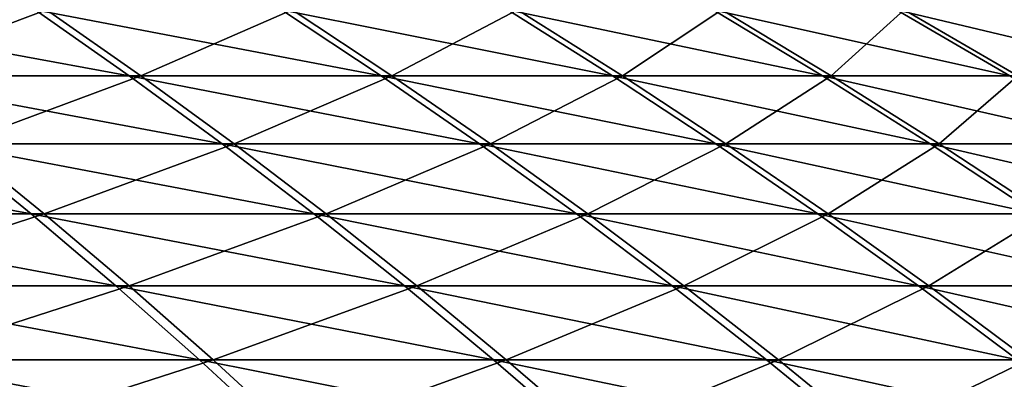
# Model space of a CAD drawing. Header units: millimetres. Extents: x -8 to 8, y 0 to 1573.
# Tile 152 of 172: x 3.382 to 4.174, y 1572.33 to 1572.618. Entities that reach past the tile are written whole.
import ezdxf

# ---------------------------------------------------------------- set-up
doc = ezdxf.new("R2010")
doc.units = ezdxf.units.MM
doc.header["$LTSCALE"] = 101.851852
doc.layers.add('8', color=7, linetype='CONTINUOUS')
doc.layers.add('9', color=7, linetype='CONTINUOUS')

msp = doc.modelspace()

# ---------------------------------------------------------------- linework, layer by layer
at = {"layer": '8', "color": 7, "linetype": 'Continuous', "true_color": 0xf4f4f4}
for points in [[(3.19149, 1572.62633, 3.285), (3.26258, 1572.57337, 3.35817), (3.40398, 1572.62633, 3.06427), (3.19149, 1572.62633, 3.285)], [(3.40398, 1572.62633, 3.06427), (3.26258, 1572.57337, 3.35817), (3.4798, 1572.57337, 3.13252), (3.40398, 1572.62633, 3.06427)], [(3.40398, 1572.62633, 3.06427), (3.4798, 1572.57337, 3.13252), (3.60124, 1572.62633, 2.82983), (3.40398, 1572.62633, 3.06427)], [(3.60124, 1572.62633, 2.82983), (3.4798, 1572.57337, 3.13252), (3.68145, 1572.57337, 2.89286), (3.60124, 1572.62633, 2.82983)], [(3.60124, 1572.62633, 2.82983), (3.68145, 1572.57337, 2.89286), (3.78238, 1572.62633, 2.58272), (3.60124, 1572.62633, 2.82983)], [(3.78238, 1572.62633, 2.58272), (3.68145, 1572.57337, 2.89286), (3.86663, 1572.57337, 2.64025), (3.78238, 1572.62633, 2.58272)], [(3.78238, 1572.62633, 2.58272), (3.86663, 1572.57337, 2.64025), (3.9466, 1572.62633, 2.32405), (3.78238, 1572.62633, 2.58272)], [(3.9466, 1572.62633, 2.32405), (3.86663, 1572.57337, 2.64025), (4.0345, 1572.57337, 2.37582), (3.9466, 1572.62633, 2.32405)], [(3.9466, 1572.62633, 2.32405), (4.0345, 1572.57337, 2.37582), (4.09315, 1572.62633, 2.05498), (3.9466, 1572.62633, 2.32405)], [(4.09315, 1572.62633, 2.05498), (4.0345, 1572.57337, 2.37582), (4.18432, 1572.57337, 2.10076), (4.09315, 1572.62633, 2.05498)], [(4.09315, 1572.62633, 2.05498), (4.18432, 1572.57337, 2.10076), (4.22139, 1572.62633, 1.77672), (4.09315, 1572.62633, 2.05498)], [(3.26258, 1572.57337, 3.35817), (3.33279, 1572.51875, 3.43044), (3.4798, 1572.57337, 3.13252), (3.26258, 1572.57337, 3.35817)], [(3.4798, 1572.57337, 3.13252), (3.33279, 1572.51875, 3.43044), (3.55469, 1572.51875, 3.19994), (3.4798, 1572.57337, 3.13252)], [(3.4798, 1572.57337, 3.13252), (3.55469, 1572.51875, 3.19994), (3.68145, 1572.57337, 2.89286), (3.4798, 1572.57337, 3.13252)], [(3.68145, 1572.57337, 2.89286), (3.55469, 1572.51875, 3.19994), (3.76068, 1572.51875, 2.95511), (3.68145, 1572.57337, 2.89286)], [(3.68145, 1572.57337, 2.89286), (3.76068, 1572.51875, 2.95511), (3.86663, 1572.57337, 2.64025), (3.68145, 1572.57337, 2.89286)], [(3.86663, 1572.57337, 2.64025), (3.76068, 1572.51875, 2.95511), (3.94984, 1572.51875, 2.69707), (3.86663, 1572.57337, 2.64025)], [(3.86663, 1572.57337, 2.64025), (3.94984, 1572.51875, 2.69707), (4.0345, 1572.57337, 2.37582), (3.86663, 1572.57337, 2.64025)], [(4.0345, 1572.57337, 2.37582), (3.94984, 1572.51875, 2.69707), (4.12133, 1572.51875, 2.42695), (4.0345, 1572.57337, 2.37582)], [(4.0345, 1572.57337, 2.37582), (4.12133, 1572.51875, 2.42695), (4.18432, 1572.57337, 2.10076), (4.0345, 1572.57337, 2.37582)], [(4.18432, 1572.57337, 2.10076), (4.12133, 1572.51875, 2.42695), (4.27437, 1572.51875, 2.14597), (4.18432, 1572.57337, 2.10076)], [(3.33279, 1572.51875, 3.43044), (3.16035, 1572.4625, 3.7214), (3.40209, 1572.4625, 3.50178), (3.33279, 1572.51875, 3.43044)], [(3.33279, 1572.51875, 3.43044), (3.40209, 1572.4625, 3.50178), (3.55469, 1572.51875, 3.19994), (3.33279, 1572.51875, 3.43044)], [(3.55469, 1572.51875, 3.19994), (3.40209, 1572.4625, 3.50178), (3.6286, 1572.4625, 3.26648), (3.55469, 1572.51875, 3.19994)], [(3.55469, 1572.51875, 3.19994), (3.6286, 1572.4625, 3.26648), (3.76068, 1572.51875, 2.95511), (3.55469, 1572.51875, 3.19994)], [(3.76068, 1572.51875, 2.95511), (3.6286, 1572.4625, 3.26648), (3.83888, 1572.4625, 3.01656), (3.76068, 1572.51875, 2.95511)], [(3.76068, 1572.51875, 2.95511), (3.83888, 1572.4625, 3.01656), (3.94984, 1572.51875, 2.69707), (3.76068, 1572.51875, 2.95511)], [(3.94984, 1572.51875, 2.69707), (3.83888, 1572.4625, 3.01656), (4.03198, 1572.4625, 2.75315), (3.94984, 1572.51875, 2.69707)], [(3.94984, 1572.51875, 2.69707), (4.03198, 1572.4625, 2.75315), (4.12133, 1572.51875, 2.42695), (3.94984, 1572.51875, 2.69707)], [(4.12133, 1572.51875, 2.42695), (4.03198, 1572.4625, 2.75315), (4.20703, 1572.4625, 2.47741), (4.12133, 1572.51875, 2.42695)], [(4.12133, 1572.51875, 2.42695), (4.20703, 1572.4625, 2.47741), (4.27437, 1572.51875, 2.14597), (4.12133, 1572.51875, 2.42695)], [(3.16035, 1572.4625, 3.7214), (3.22385, 1572.40464, 3.79617), (3.40209, 1572.4625, 3.50178), (3.16035, 1572.4625, 3.7214)], [(3.40209, 1572.4625, 3.50178), (3.22385, 1572.40464, 3.79617), (3.47045, 1572.40464, 3.57213), (3.40209, 1572.4625, 3.50178)], [(3.40209, 1572.4625, 3.50178), (3.47045, 1572.40464, 3.57213), (3.6286, 1572.4625, 3.26648), (3.40209, 1572.4625, 3.50178)], [(3.6286, 1572.4625, 3.26648), (3.47045, 1572.40464, 3.57213), (3.70151, 1572.40464, 3.33211), (3.6286, 1572.4625, 3.26648)], [(3.6286, 1572.4625, 3.26648), (3.70151, 1572.40464, 3.33211), (3.83888, 1572.4625, 3.01656), (3.6286, 1572.4625, 3.26648)], [(3.83888, 1572.4625, 3.01656), (3.70151, 1572.40464, 3.33211), (3.91601, 1572.40464, 3.07717), (3.83888, 1572.4625, 3.01656)], [(3.83888, 1572.4625, 3.01656), (3.91601, 1572.40464, 3.07717), (4.03198, 1572.4625, 2.75315), (3.83888, 1572.4625, 3.01656)], [(4.03198, 1572.4625, 2.75315), (3.91601, 1572.40464, 3.07717), (4.11299, 1572.40464, 2.80847), (4.03198, 1572.4625, 2.75315)], [(4.03198, 1572.4625, 2.75315), (4.11299, 1572.40464, 2.80847), (4.20703, 1572.4625, 2.47741), (4.03198, 1572.4625, 2.75315)], [(4.20703, 1572.4625, 2.47741), (4.11299, 1572.40464, 2.80847), (4.29156, 1572.40464, 2.52719), (4.20703, 1572.4625, 2.47741)], [(3.22385, 1572.40464, 3.79617), (3.28644, 1572.34518, 3.86987), (3.47045, 1572.40464, 3.57213), (3.22385, 1572.40464, 3.79617)], [(3.47045, 1572.40464, 3.57213), (3.28644, 1572.34518, 3.86987), (3.53782, 1572.34518, 3.64149), (3.47045, 1572.40464, 3.57213)], [(3.47045, 1572.40464, 3.57213), (3.53782, 1572.34518, 3.64149), (3.70151, 1572.40464, 3.33211), (3.47045, 1572.40464, 3.57213)], [(3.70151, 1572.40464, 3.33211), (3.53782, 1572.34518, 3.64149), (3.77338, 1572.34518, 3.3968), (3.70151, 1572.40464, 3.33211)], [(3.70151, 1572.40464, 3.33211), (3.77338, 1572.34518, 3.3968), (3.91601, 1572.40464, 3.07717), (3.70151, 1572.40464, 3.33211)], [(3.91601, 1572.40464, 3.07717), (3.77338, 1572.34518, 3.3968), (3.99204, 1572.34518, 3.13692), (3.91601, 1572.40464, 3.07717)], [(3.91601, 1572.40464, 3.07717), (3.99204, 1572.34518, 3.13692), (4.11299, 1572.40464, 2.80847), (3.91601, 1572.40464, 3.07717)], [(4.11299, 1572.40464, 2.80847), (3.99204, 1572.34518, 3.13692), (4.19284, 1572.34518, 2.86299), (4.11299, 1572.40464, 2.80847)], [(4.11299, 1572.40464, 2.80847), (4.19284, 1572.34518, 2.86299), (4.29156, 1572.40464, 2.52719), (4.11299, 1572.40464, 2.80847)], [(3.28644, 1572.34518, 3.86987), (3.34809, 1572.28415, 3.94247), (3.53782, 1572.34518, 3.64149), (3.28644, 1572.34518, 3.86987)], [(3.53782, 1572.34518, 3.64149), (3.34809, 1572.28415, 3.94247), (3.60419, 1572.28415, 3.70979), (3.53782, 1572.34518, 3.64149)], [(3.53782, 1572.34518, 3.64149), (3.60419, 1572.28415, 3.70979), (3.77338, 1572.34518, 3.3968), (3.53782, 1572.34518, 3.64149)], [(3.77338, 1572.34518, 3.3968), (3.60419, 1572.28415, 3.70979), (3.84416, 1572.28415, 3.46052), (3.77338, 1572.34518, 3.3968)], [(3.77338, 1572.34518, 3.3968), (3.84416, 1572.28415, 3.46052), (3.99204, 1572.34518, 3.13692), (3.77338, 1572.34518, 3.3968)], [(3.99204, 1572.34518, 3.13692), (3.84416, 1572.28415, 3.46052), (4.06692, 1572.28415, 3.19576), (3.99204, 1572.34518, 3.13692)], [(3.99204, 1572.34518, 3.13692), (4.06692, 1572.28415, 3.19576), (4.19284, 1572.34518, 2.86299), (3.99204, 1572.34518, 3.13692)], [(4.19284, 1572.34518, 2.86299), (4.06692, 1572.28415, 3.19576), (4.27149, 1572.28415, 2.9167), (4.19284, 1572.34518, 2.86299)]]:
    msp.add_3dface(points, dxfattribs=at)
at = {"layer": '9', "color": 7, "linetype": 'Continuous', "true_color": 0xf4f4f4}
for points in [[(3.39475, 1572.62633, -3.0745), (3.47036, 1572.57337, -3.14298), (3.18159, 1572.62633, -3.29459), (3.39475, 1572.62633, -3.0745)], [(3.18159, 1572.62633, -3.29459), (3.47036, 1572.57337, -3.14298), (3.25246, 1572.57337, -3.36797), (3.18159, 1572.62633, -3.29459)], [(3.59271, 1572.62633, -2.84065), (3.67273, 1572.57337, -2.90392), (3.39475, 1572.62633, -3.0745), (3.59271, 1572.62633, -2.84065)], [(3.39475, 1572.62633, -3.0745), (3.67273, 1572.57337, -2.90392), (3.47036, 1572.57337, -3.14298), (3.39475, 1572.62633, -3.0745)], [(3.7746, 1572.62633, -2.59408), (3.85867, 1572.57337, -2.65186), (3.59271, 1572.62633, -2.84065), (3.7746, 1572.62633, -2.59408)], [(3.59271, 1572.62633, -2.84065), (3.85867, 1572.57337, -2.65186), (3.67273, 1572.57337, -2.90392), (3.59271, 1572.62633, -2.84065)], [(3.93959, 1572.62633, -2.33591), (4.02734, 1572.57337, -2.38794), (3.7746, 1572.62633, -2.59408), (3.93959, 1572.62633, -2.33591)], [(3.7746, 1572.62633, -2.59408), (4.02734, 1572.57337, -2.38794), (3.85867, 1572.57337, -2.65186), (3.7746, 1572.62633, -2.59408)], [(4.08695, 1572.62633, -2.06729), (4.17798, 1572.57337, -2.11333), (3.93959, 1572.62633, -2.33591), (4.08695, 1572.62633, -2.06729)], [(3.93959, 1572.62633, -2.33591), (4.17798, 1572.57337, -2.11333), (4.02734, 1572.57337, -2.38794), (3.93959, 1572.62633, -2.33591)], [(4.21602, 1572.62633, -1.78941), (4.30993, 1572.57337, -1.82927), (4.08695, 1572.62633, -2.06729), (4.21602, 1572.62633, -1.78941)], [(4.08695, 1572.62633, -2.06729), (4.30993, 1572.57337, -1.82927), (4.17798, 1572.57337, -2.11333), (4.08695, 1572.62633, -2.06729)], [(3.47036, 1572.57337, -3.14298), (3.54505, 1572.51875, -3.21062), (3.25246, 1572.57337, -3.36797), (3.47036, 1572.57337, -3.14298)], [(3.25246, 1572.57337, -3.36797), (3.54505, 1572.51875, -3.21062), (3.32245, 1572.51875, -3.44045), (3.25246, 1572.57337, -3.36797)], [(3.67273, 1572.57337, -2.90392), (3.75177, 1572.51875, -2.96641), (3.47036, 1572.57337, -3.14298), (3.67273, 1572.57337, -2.90392)], [(3.47036, 1572.57337, -3.14298), (3.75177, 1572.51875, -2.96641), (3.54505, 1572.51875, -3.21062), (3.47036, 1572.57337, -3.14298)], [(3.85867, 1572.57337, -2.65186), (3.94171, 1572.51875, -2.70893), (3.67273, 1572.57337, -2.90392), (3.85867, 1572.57337, -2.65186)], [(3.67273, 1572.57337, -2.90392), (3.94171, 1572.51875, -2.70893), (3.75177, 1572.51875, -2.96641), (3.67273, 1572.57337, -2.90392)], [(4.02734, 1572.57337, -2.38794), (4.11401, 1572.51875, -2.43933), (3.85867, 1572.57337, -2.65186), (4.02734, 1572.57337, -2.38794)], [(3.85867, 1572.57337, -2.65186), (4.11401, 1572.51875, -2.43933), (3.94171, 1572.51875, -2.70893), (3.85867, 1572.57337, -2.65186)], [(4.17798, 1572.57337, -2.11333), (4.2679, 1572.51875, -2.15881), (4.02734, 1572.57337, -2.38794), (4.17798, 1572.57337, -2.11333)], [(4.02734, 1572.57337, -2.38794), (4.2679, 1572.51875, -2.15881), (4.11401, 1572.51875, -2.43933), (4.02734, 1572.57337, -2.38794)], [(3.32245, 1572.51875, -3.44045), (3.39154, 1572.4625, -3.51199), (3.08499, 1572.51875, -3.65489), (3.32245, 1572.51875, -3.44045)], [(3.08499, 1572.51875, -3.65489), (3.39154, 1572.4625, -3.51199), (3.14914, 1572.4625, -3.73089), (3.08499, 1572.51875, -3.65489)], [(3.54505, 1572.51875, -3.21062), (3.61876, 1572.4625, -3.27738), (3.32245, 1572.51875, -3.44045), (3.54505, 1572.51875, -3.21062)], [(3.32245, 1572.51875, -3.44045), (3.61876, 1572.4625, -3.27738), (3.39154, 1572.4625, -3.51199), (3.32245, 1572.51875, -3.44045)], [(3.75177, 1572.51875, -2.96641), (3.82979, 1572.4625, -3.0281), (3.54505, 1572.51875, -3.21062), (3.75177, 1572.51875, -2.96641)], [(3.54505, 1572.51875, -3.21062), (3.82979, 1572.4625, -3.0281), (3.61876, 1572.4625, -3.27738), (3.54505, 1572.51875, -3.21062)], [(3.94171, 1572.51875, -2.70893), (4.02368, 1572.4625, -2.76526), (3.75177, 1572.51875, -2.96641), (3.94171, 1572.51875, -2.70893)], [(3.75177, 1572.51875, -2.96641), (4.02368, 1572.4625, -2.76526), (3.82979, 1572.4625, -3.0281), (3.75177, 1572.51875, -2.96641)], [(4.11401, 1572.51875, -2.43933), (4.19956, 1572.4625, -2.49006), (3.94171, 1572.51875, -2.70893), (4.11401, 1572.51875, -2.43933)], [(3.94171, 1572.51875, -2.70893), (4.19956, 1572.4625, -2.49006), (4.02368, 1572.4625, -2.76526), (3.94171, 1572.51875, -2.70893)], [(4.2679, 1572.51875, -2.15881), (4.35664, 1572.4625, -2.2037), (4.11401, 1572.51875, -2.43933), (4.2679, 1572.51875, -2.15881)], [(4.11401, 1572.51875, -2.43933), (4.35664, 1572.4625, -2.2037), (4.19956, 1572.4625, -2.49006), (4.11401, 1572.51875, -2.43933)], [(3.39154, 1572.4625, -3.51199), (3.45969, 1572.40464, -3.58256), (3.14914, 1572.4625, -3.73089), (3.39154, 1572.4625, -3.51199)], [(3.14914, 1572.4625, -3.73089), (3.45969, 1572.40464, -3.58256), (3.21242, 1572.40464, -3.80585), (3.14914, 1572.4625, -3.73089)], [(3.61876, 1572.4625, -3.27738), (3.69147, 1572.40464, -3.34323), (3.39154, 1572.4625, -3.51199), (3.61876, 1572.4625, -3.27738)], [(3.39154, 1572.4625, -3.51199), (3.69147, 1572.40464, -3.34323), (3.45969, 1572.40464, -3.58256), (3.39154, 1572.4625, -3.51199)], [(3.82979, 1572.4625, -3.0281), (3.90674, 1572.40464, -3.08894), (3.61876, 1572.4625, -3.27738), (3.82979, 1572.4625, -3.0281)], [(3.61876, 1572.4625, -3.27738), (3.90674, 1572.40464, -3.08894), (3.69147, 1572.40464, -3.34323), (3.61876, 1572.4625, -3.27738)], [(4.02368, 1572.4625, -2.76526), (4.10452, 1572.40464, -2.82082), (3.82979, 1572.4625, -3.0281), (4.02368, 1572.4625, -2.76526)], [(3.82979, 1572.4625, -3.0281), (4.10452, 1572.40464, -2.82082), (3.90674, 1572.40464, -3.08894), (3.82979, 1572.4625, -3.0281)], [(4.19956, 1572.4625, -2.49006), (4.28394, 1572.40464, -2.54009), (4.02368, 1572.4625, -2.76526), (4.19956, 1572.4625, -2.49006)], [(4.02368, 1572.4625, -2.76526), (4.28394, 1572.40464, -2.54009), (4.10452, 1572.40464, -2.82082), (4.02368, 1572.4625, -2.76526)], [(3.45969, 1572.40464, -3.58256), (3.52685, 1572.34518, -3.65211), (3.21242, 1572.40464, -3.80585), (3.45969, 1572.40464, -3.58256)], [(3.21242, 1572.40464, -3.80585), (3.52685, 1572.34518, -3.65211), (3.27479, 1572.34518, -3.87974), (3.21242, 1572.40464, -3.80585)], [(3.69147, 1572.40464, -3.34323), (3.76314, 1572.34518, -3.40814), (3.45969, 1572.40464, -3.58256), (3.69147, 1572.40464, -3.34323)], [(3.45969, 1572.40464, -3.58256), (3.76314, 1572.34518, -3.40814), (3.52685, 1572.34518, -3.65211), (3.45969, 1572.40464, -3.58256)], [(3.90674, 1572.40464, -3.08894), (3.98259, 1572.34518, -3.14891), (3.69147, 1572.40464, -3.34323), (3.90674, 1572.40464, -3.08894)], [(3.69147, 1572.40464, -3.34323), (3.98259, 1572.34518, -3.14891), (3.76314, 1572.34518, -3.40814), (3.69147, 1572.40464, -3.34323)], [(4.10452, 1572.40464, -2.82082), (4.18421, 1572.34518, -2.87559), (3.90674, 1572.40464, -3.08894), (4.10452, 1572.40464, -2.82082)], [(3.90674, 1572.40464, -3.08894), (4.18421, 1572.34518, -2.87559), (3.98259, 1572.34518, -3.14891), (3.90674, 1572.40464, -3.08894)], [(4.28394, 1572.40464, -2.54009), (4.36711, 1572.34518, -2.5894), (4.10452, 1572.40464, -2.82082), (4.28394, 1572.40464, -2.54009)], [(4.10452, 1572.40464, -2.82082), (4.36711, 1572.34518, -2.5894), (4.18421, 1572.34518, -2.87559), (4.10452, 1572.40464, -2.82082)], [(3.52685, 1572.34518, -3.65211), (3.59301, 1572.28415, -3.72062), (3.27479, 1572.34518, -3.87974), (3.52685, 1572.34518, -3.65211)], [(3.27479, 1572.34518, -3.87974), (3.59301, 1572.28415, -3.72062), (3.33621, 1572.28415, -3.95252), (3.27479, 1572.34518, -3.87974)], [(3.76314, 1572.34518, -3.40814), (3.83373, 1572.28415, -3.47207), (3.52685, 1572.34518, -3.65211), (3.76314, 1572.34518, -3.40814)], [(3.52685, 1572.34518, -3.65211), (3.83373, 1572.28415, -3.47207), (3.59301, 1572.28415, -3.72062), (3.52685, 1572.34518, -3.65211)], [(3.98259, 1572.34518, -3.14891), (4.05729, 1572.28415, -3.20798), (3.76314, 1572.34518, -3.40814), (3.98259, 1572.34518, -3.14891)], [(3.76314, 1572.34518, -3.40814), (4.05729, 1572.28415, -3.20798), (3.83373, 1572.28415, -3.47207), (3.76314, 1572.34518, -3.40814)], [(4.18421, 1572.34518, -2.87559), (4.2627, 1572.28415, -2.92953), (3.98259, 1572.34518, -3.14891), (4.18421, 1572.34518, -2.87559)], [(3.98259, 1572.34518, -3.14891), (4.2627, 1572.28415, -2.92953), (4.05729, 1572.28415, -3.20798), (3.98259, 1572.34518, -3.14891)]]:
    msp.add_3dface(points, dxfattribs=at)

doc.saveas('drawing.dxf')
